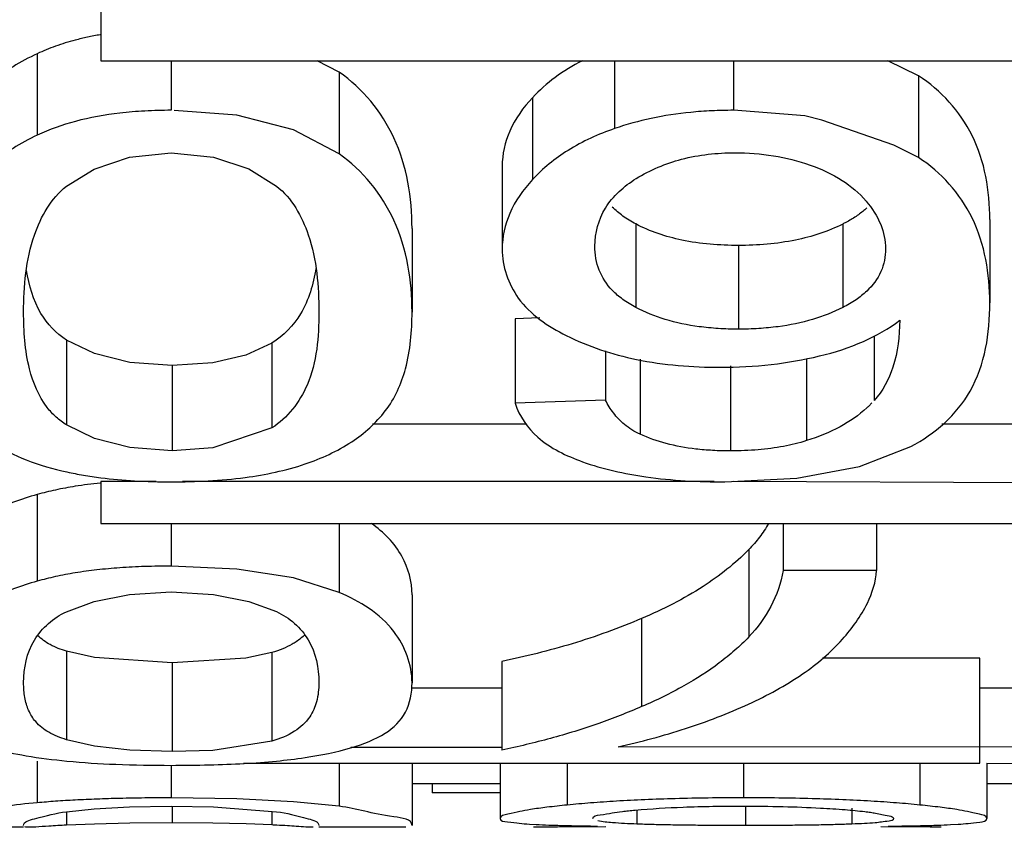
# Paper-space layout 'Sheet' of a CAD drawing. Header units: inches. Extents: x 0.2 to 10.8, y 0.2 to 8.3.
# Tile 77 of 256: x 3.8713 to 3.8845, y 1.9168 to 1.9276. Entities that reach past the tile are written whole.
import ezdxf

# ---------------------------------------------------------------- set-up
doc = ezdxf.new("R2010")
doc.units = ezdxf.units.IN
doc.header["$MEASUREMENT"] = 0
doc.layers.get('0').update_dxf_attribs({"lineweight": 5})

psp = doc.layouts.new('Sheet')

# ---------------------------------------------------------------- linework, layer by layer
at = {"color": 0, "linetype": 'ByBlock', "lineweight": -3}
for p, q in [((3.872363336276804, 1.928252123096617), (3.872363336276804, 1.92704241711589)), ((3.87150970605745, 1.927136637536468), (3.87150970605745, 1.926045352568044)), ((3.872363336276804, 1.92704241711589), (3.888363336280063, 1.92704241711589)), ((3.873306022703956, 1.92704241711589), (3.873306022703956, 1.92637793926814)), ((3.87555728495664, 1.926889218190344), (3.875263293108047, 1.92704241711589)), ((3.879249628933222, 1.92704241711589), (3.879249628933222, 1.926132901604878)), ((3.880842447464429, 1.92704241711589), (3.880842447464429, 1.92637793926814)), ((3.883322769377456, 1.926840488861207), (3.882912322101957, 1.92704241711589)), ((3.87555728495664, 1.926889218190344), (3.87555728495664, 1.925794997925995)), ((3.883322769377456, 1.926840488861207), (3.883322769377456, 1.925745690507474)), ((3.878147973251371, 1.926547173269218), (3.878147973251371, 1.925448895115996)), ((3.881799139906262, 1.926305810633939), (3.880842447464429, 1.92637793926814)), ((3.882025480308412, 1.926247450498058), (3.881799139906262, 1.926305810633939)), ((3.882992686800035, 1.925910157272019), (3.882025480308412, 1.926247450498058)), ((3.883322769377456, 1.925745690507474), (3.882992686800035, 1.925910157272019)), ((3.877742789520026, 1.925628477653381), (3.877742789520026, 1.924519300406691)), ((3.884279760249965, 1.924914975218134), (3.884279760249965, 1.923797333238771)), ((3.876533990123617, 1.924792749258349), (3.876533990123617, 1.923673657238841)), ((3.879532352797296, 1.92485538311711), (3.879532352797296, 1.923737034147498)), ((3.882309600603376, 1.924854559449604), (3.882309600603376, 1.923736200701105)), ((3.880909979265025, 1.924567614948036), (3.880909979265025, 1.9234458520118)), ((3.878247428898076, 1.92359779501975), (3.877918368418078, 1.923586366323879)), ((3.877918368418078, 1.923586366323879), (3.877918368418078, 1.922452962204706)), ((3.882728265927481, 1.923353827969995), (3.882728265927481, 1.92248905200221)), ((3.871902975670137, 1.923300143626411), (3.871902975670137, 1.922163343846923)), ((3.874654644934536, 1.923259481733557), (3.874654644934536, 1.922122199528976)), ((3.879127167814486, 1.923154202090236), (3.879127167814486, 1.922495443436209)), ((3.87959025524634, 1.923045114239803), (3.87959025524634, 1.92203816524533)), ((3.881822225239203, 1.923052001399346), (3.881822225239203, 1.921951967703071)), ((3.87331952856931, 1.922957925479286), (3.87331952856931, 1.921817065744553)), ((3.880801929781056, 1.92295510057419), (3.880801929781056, 1.921814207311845)), ((3.879127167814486, 1.922495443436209), (3.877918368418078, 1.922452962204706)), ((3.872277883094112, 1.921981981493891), (3.871902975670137, 1.922163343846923)), ((3.874654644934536, 1.922122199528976), (3.873865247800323, 1.921853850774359)), ((3.878064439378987, 1.922172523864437), (3.876005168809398, 1.922172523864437)), ((3.887338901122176, 1.922172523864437), (3.883635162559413, 1.922172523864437)), ((3.872752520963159, 1.921860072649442), (3.872277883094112, 1.921981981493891)), ((3.87331952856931, 1.921817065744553), (3.872752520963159, 1.921860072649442)), ((3.873865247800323, 1.921853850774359), (3.87331952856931, 1.921817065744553)), ((3.873105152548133, 1.92140573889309), (3.872363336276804, 1.92140573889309)), ((3.872363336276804, 1.92140573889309), (3.872363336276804, 1.920843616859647)), ((3.88058421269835, 1.92140573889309), (3.87345690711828, 1.92140573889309)), ((3.888554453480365, 1.921371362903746), (3.880840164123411, 1.92140573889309)), ((3.87150970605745, 1.921229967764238), (3.87150970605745, 1.920068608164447)), ((3.872363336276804, 1.920843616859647), (3.888363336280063, 1.920843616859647)), ((3.873306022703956, 1.920843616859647), (3.873306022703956, 1.92027118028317)), ((3.87555728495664, 1.920843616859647), (3.87555728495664, 1.919917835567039)), ((3.881511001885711, 1.920843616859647), (3.881511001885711, 1.920211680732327)), ((3.88276031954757, 1.920843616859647), (3.88276031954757, 1.920211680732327)), ((3.881047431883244, 1.920491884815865), (3.881047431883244, 1.919321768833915)), ((3.874186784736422, 1.920232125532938), (3.873306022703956, 1.92027118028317)), ((3.874944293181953, 1.920112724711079), (3.874186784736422, 1.920232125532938)), ((3.88276031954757, 1.920211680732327), (3.881511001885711, 1.920211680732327)), ((3.87555728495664, 1.919917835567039), (3.874944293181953, 1.920112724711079)), ((3.876533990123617, 1.919886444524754), (3.876533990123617, 1.918709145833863)), ((3.879611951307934, 1.919569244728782), (3.879611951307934, 1.918388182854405)), ((3.872278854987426, 1.919047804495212), (3.871902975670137, 1.919131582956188)), ((3.871902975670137, 1.919131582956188), (3.871902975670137, 1.917945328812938)), ((3.874654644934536, 1.919112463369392), (3.874308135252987, 1.919037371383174)), ((3.874654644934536, 1.919112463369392), (3.874654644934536, 1.917925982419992)), ((3.87331952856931, 1.918973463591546), (3.872278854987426, 1.919047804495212)), ((3.874308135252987, 1.919037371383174), (3.87331952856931, 1.918973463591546)), ((3.87331952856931, 1.918973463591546), (3.87331952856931, 1.917785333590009)), ((3.877736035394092, 1.918994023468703), (3.877736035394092, 1.917806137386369)), ((3.884144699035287, 1.919037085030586), (3.882034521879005, 1.919037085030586)), ((3.884144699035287, 1.917631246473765), (3.884144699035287, 1.919037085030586)), ((3.877736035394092, 1.918637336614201), (3.876533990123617, 1.918637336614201)), ((3.887338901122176, 1.918637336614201), (3.884144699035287, 1.918637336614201)), ((3.872277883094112, 1.917860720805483), (3.871902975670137, 1.917945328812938)), ((3.874654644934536, 1.917925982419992), (3.873865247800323, 1.917802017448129)), ((3.872752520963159, 1.917804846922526), (3.872277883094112, 1.917860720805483)), ((3.87331952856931, 1.917785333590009), (3.872752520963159, 1.917804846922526)), ((3.873865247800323, 1.917802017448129), (3.87331952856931, 1.917785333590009)), ((3.877736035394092, 1.917842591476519), (3.875713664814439, 1.917842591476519)), ((3.887338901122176, 1.917842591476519), (3.879295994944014, 1.917849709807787)), ((3.87150970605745, 1.917659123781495), (3.87150970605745, 1.917100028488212)), ((3.874274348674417, 1.917629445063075), (3.884144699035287, 1.917631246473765)), ((3.87555728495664, 1.917629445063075), (3.87555728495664, 1.917053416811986)), ((3.876533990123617, 1.917629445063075), (3.876533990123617, 1.916794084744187)), ((3.877715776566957, 1.917631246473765), (3.877715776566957, 1.916889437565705)), ((3.878613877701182, 1.917631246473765), (3.878613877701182, 1.917069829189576)), ((3.880977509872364, 1.917631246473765), (3.880977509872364, 1.917166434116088)), ((3.883342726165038, 1.917631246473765), (3.883342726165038, 1.917069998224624)), ((3.884239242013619, 1.917631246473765), (3.884239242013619, 1.916887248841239)), ((3.884239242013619, 1.917629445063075), (3.888122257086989, 1.917601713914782)), ((3.873306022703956, 1.917601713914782), (3.873306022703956, 1.917166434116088)), ((3.877715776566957, 1.917355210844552), (3.876533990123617, 1.917355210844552)), ((3.876804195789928, 1.917355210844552), (3.876804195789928, 1.917231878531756)), ((3.877715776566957, 1.917231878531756), (3.876804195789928, 1.917231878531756)), ((3.887338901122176, 1.917355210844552), (3.884239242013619, 1.917355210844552)), ((3.874186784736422, 1.917153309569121), (3.873306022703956, 1.917166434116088)), ((3.874944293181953, 1.917114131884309), (3.874186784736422, 1.917153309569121)), ((3.87555728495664, 1.917053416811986), (3.874944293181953, 1.917114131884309)), ((3.871901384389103, 1.916979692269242), (3.8722747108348, 1.91701773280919)), ((3.871902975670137, 1.916979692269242), (3.871902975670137, 1.916799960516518)), ((3.8722747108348, 1.91701773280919), (3.872747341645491, 1.91704567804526)), ((3.872747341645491, 1.91704567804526), (3.873306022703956, 1.917055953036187)), ((3.873306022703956, 1.917055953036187), (3.873872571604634, 1.917045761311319)), ((3.87331952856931, 1.917055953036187), (3.87331952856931, 1.916831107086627)), ((3.873872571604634, 1.917045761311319), (3.874717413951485, 1.916980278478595)), ((3.874654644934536, 1.916980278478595), (3.874654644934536, 1.916802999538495)), ((3.879547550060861, 1.91700208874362), (3.879547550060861, 1.916814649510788)), ((3.88100452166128, 1.917055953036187), (3.88100452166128, 1.916795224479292)), ((3.882429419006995, 1.917029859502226), (3.882429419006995, 1.916814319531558)), ((3.871327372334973, 1.916772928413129), (3.870155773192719, 1.916772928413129)), ((3.872277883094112, 1.916814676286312), (3.871902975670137, 1.916799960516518)), ((3.872752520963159, 1.916826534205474), (3.872277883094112, 1.916814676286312)), ((3.87331952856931, 1.916831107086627), (3.872752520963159, 1.916826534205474)), ((3.873865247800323, 1.91682718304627), (3.87331952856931, 1.916831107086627)), ((3.874309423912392, 1.916816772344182), (3.873865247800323, 1.91682718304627)), ((3.874654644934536, 1.916802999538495), (3.874309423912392, 1.916816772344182)), ((3.876453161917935, 1.916772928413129), (3.875284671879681, 1.916772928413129)), ((3.878109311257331, 1.916814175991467), (3.878196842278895, 1.916809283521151)), ((3.87848562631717, 1.916773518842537), (3.878331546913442, 1.916772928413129)), ((3.879132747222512, 1.916779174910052), (3.87848562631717, 1.916773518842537)), ((3.883477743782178, 1.916773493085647), (3.882817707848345, 1.916779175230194)), ((3.883627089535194, 1.916772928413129), (3.883477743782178, 1.916773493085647)), ((3.883753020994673, 1.91680682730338), (3.883855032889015, 1.916812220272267))]:
    psp.add_line(p, q, dxfattribs=at)
for points in [[(3.87555728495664, 1.925794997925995), (3.874944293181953, 1.926118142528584), (3.874186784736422, 1.926314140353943), (3.873347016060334, 1.926374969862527)], [(3.871901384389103, 1.925359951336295), (3.8722747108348, 1.925591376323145), (3.872747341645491, 1.925751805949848), (3.873306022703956, 1.925809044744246)], [(3.873306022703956, 1.925809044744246), (3.873872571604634, 1.925752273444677), (3.87434506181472, 1.925593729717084), (3.874717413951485, 1.925363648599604)], [(3.87331952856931, 1.922957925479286), (3.872753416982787, 1.923000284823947), (3.872278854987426, 1.923120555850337), (3.871902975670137, 1.923300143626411)], [(3.874654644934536, 1.923259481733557), (3.874308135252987, 1.923097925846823), (3.873863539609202, 1.922994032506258), (3.87331952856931, 1.922957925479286)], [(3.880727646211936, 1.921399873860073), (3.881694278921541, 1.921450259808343), (3.882530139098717, 1.921605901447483), (3.883219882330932, 1.921871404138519)], [(3.871901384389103, 1.919659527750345), (3.8722747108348, 1.919796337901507), (3.872747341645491, 1.919891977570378), (3.873306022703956, 1.919926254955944)], [(3.873306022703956, 1.919926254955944), (3.873872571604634, 1.919892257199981), (3.87434506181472, 1.919797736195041), (3.874717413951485, 1.919661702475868)]]:
    psp.add_lwpolyline(points, dxfattribs=at)
psp.add_arc((3.874106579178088, 1.905321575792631), 0.0114944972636, 86.92316368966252, 87.26706029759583, dxfattribs=at)
for points, knots in [([(3.872019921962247, 1.927318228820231), (3.871930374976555, 1.927294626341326), (3.87175733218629, 1.927241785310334), (3.87158958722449, 1.927173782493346), (3.87150970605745, 1.927136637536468)], [0, 0, 0, 0, 0.512479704, 1, 1, 1, 1]), ([(3.872354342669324, 1.92739054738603), (3.872297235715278, 1.92738068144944), (3.872185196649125, 1.927359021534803), (3.872074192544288, 1.927332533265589), (3.872019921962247, 1.927318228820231)], [0, 0, 0, 0, 0.5080156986, 1, 1, 1, 1]), ([(3.87150970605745, 1.927136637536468), (3.871287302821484, 1.927033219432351), (3.87087809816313, 1.926784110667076), (3.870559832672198, 1.926422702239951), (3.870439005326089, 1.926230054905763)], [0, 0, 0, 0, 0.5189020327, 1, 1, 1, 1]), ([(3.878818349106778, 1.927042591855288), (3.87869013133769, 1.926977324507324), (3.878450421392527, 1.926831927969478), (3.878240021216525, 1.92664601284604), (3.878147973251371, 1.926547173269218)], [0, 0, 0, 0, 0.5157927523, 1, 1, 1, 1]), ([(3.876533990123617, 1.924792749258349), (3.876533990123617, 1.925206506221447), (3.876405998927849, 1.926022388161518), (3.875869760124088, 1.926670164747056), (3.87555728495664, 1.926889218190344)], [0, 0, 0, 0, 0.5202098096, 1, 1, 1, 1]), ([(3.884279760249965, 1.924914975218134), (3.884279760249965, 1.925298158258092), (3.884152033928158, 1.926062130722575), (3.883624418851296, 1.926646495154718), (3.883322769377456, 1.926840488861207)], [0, 0, 0, 0, 0.5165391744, 1, 1, 1, 1]), ([(3.878147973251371, 1.926547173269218), (3.878024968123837, 1.926415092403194), (3.877820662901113, 1.926132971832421), (3.877742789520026, 1.925788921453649), (3.877742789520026, 1.925628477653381)], [0, 0, 0, 0, 0.5293950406, 1, 1, 1, 1]), ([(3.872617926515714, 1.926340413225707), (3.872417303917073, 1.926317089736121), (3.872038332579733, 1.926249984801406), (3.871673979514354, 1.926122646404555), (3.87150970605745, 1.926045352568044)], [0, 0, 0, 0, 0.5266276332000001, 1, 1, 1, 1]), ([(3.873306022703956, 1.92637793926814), (3.873187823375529, 1.92637793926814), (3.872957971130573, 1.926372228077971), (3.872728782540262, 1.926353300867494), (3.872617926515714, 1.926340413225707)], [0, 0, 0, 0, 0.5143529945, 1, 1, 1, 1]), ([(3.880270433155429, 1.926350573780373), (3.880092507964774, 1.926332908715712), (3.879747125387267, 1.926280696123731), (3.879410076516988, 1.926188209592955), (3.879249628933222, 1.926132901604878)], [0, 0, 0, 0, 0.5130371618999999, 1, 1, 1, 1]), ([(3.880842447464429, 1.92637793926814), (3.8807452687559, 1.92637793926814), (3.880554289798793, 1.926373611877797), (3.880363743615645, 1.926359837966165), (3.880270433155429, 1.926350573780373)], [0, 0, 0, 0, 0.5089276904, 1, 1, 1, 1]), ([(3.879249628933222, 1.926132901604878), (3.879032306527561, 1.926057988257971), (3.878631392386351, 1.925877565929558), (3.878287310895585, 1.925600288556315), (3.878147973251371, 1.925448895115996)], [0, 0, 0, 0, 0.5276810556, 1, 1, 1, 1]), ([(3.87150970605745, 1.926045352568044), (3.871287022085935, 1.925940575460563), (3.870877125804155, 1.925687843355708), (3.870559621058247, 1.925322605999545), (3.870439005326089, 1.925128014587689)], [0, 0, 0, 0, 0.5180630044, 1, 1, 1, 1]), ([(3.876533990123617, 1.923673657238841), (3.876533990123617, 1.924092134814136), (3.876406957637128, 1.924915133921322), (3.875870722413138, 1.925572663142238), (3.87555728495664, 1.925794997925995)], [0, 0, 0, 0, 0.5212961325, 1, 1, 1, 1]), ([(3.879539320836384, 1.925463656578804), (3.8797265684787, 1.925579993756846), (3.880159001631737, 1.925761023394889), (3.880622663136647, 1.925809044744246), (3.880862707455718, 1.925809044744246)], [0, 0, 0, 0, 0.4787190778, 1, 1, 1, 1]), ([(3.880862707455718, 1.925809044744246), (3.881035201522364, 1.925809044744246), (3.881377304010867, 1.925783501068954), (3.881710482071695, 1.925699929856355), (3.881869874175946, 1.92564395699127)], [0, 0, 0, 0, 0.505213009, 1, 1, 1, 1]), ([(3.884279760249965, 1.923797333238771), (3.884279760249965, 1.924184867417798), (3.884153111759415, 1.924955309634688), (3.883625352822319, 1.925548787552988), (3.883322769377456, 1.925745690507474)], [0, 0, 0, 0, 0.51771784, 1, 1, 1, 1]), ([(3.881869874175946, 1.92564395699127), (3.882019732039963, 1.925591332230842), (3.882295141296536, 1.92546565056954), (3.882528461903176, 1.92526918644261), (3.882619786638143, 1.925161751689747)], [0, 0, 0, 0, 0.5297234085, 1, 1, 1, 1]), ([(3.878147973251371, 1.925448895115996), (3.878024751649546, 1.925315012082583), (3.877820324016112, 1.925028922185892), (3.877742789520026, 1.924681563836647), (3.877742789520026, 1.924519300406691)], [0, 0, 0, 0, 0.5286055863, 1, 1, 1, 1]), ([(3.878985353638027, 1.92455805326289), (3.878985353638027, 1.924733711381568), (3.879086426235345, 1.925110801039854), (3.879376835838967, 1.925362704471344), (3.879539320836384, 1.925463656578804)], [0, 0, 0, 0, 0.4786972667, 1, 1, 1, 1]), ([(3.871327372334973, 1.923673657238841), (3.871327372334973, 1.924020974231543), (3.871378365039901, 1.924633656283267), (3.871695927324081, 1.925199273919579), (3.871901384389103, 1.925359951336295)], [0, 0, 0, 0, 0.5711113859, 1, 1, 1, 1]), ([(3.874717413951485, 1.925363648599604), (3.87492250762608, 1.925203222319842), (3.875237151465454, 1.92463453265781), (3.875284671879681, 1.924021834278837), (3.875284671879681, 1.923673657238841)], [0, 0, 0, 0, 0.4278686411, 1, 1, 1, 1]), ([(3.882619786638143, 1.925161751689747), (3.882699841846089, 1.925067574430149), (3.882831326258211, 1.924868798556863), (3.882881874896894, 1.924633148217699), (3.882881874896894, 1.92452281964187)], [0, 0, 0, 0, 0.5283764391, 1, 1, 1, 1]), ([(3.879532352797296, 1.92485538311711), (3.879472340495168, 1.924886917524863), (3.879361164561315, 1.924954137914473), (3.879261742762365, 1.925038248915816), (3.879218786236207, 1.925082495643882)], [0, 0, 0, 0, 0.5236527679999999, 1, 1, 1, 1]), ([(3.882630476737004, 1.925071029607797), (3.882595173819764, 1.925038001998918), (3.882516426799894, 1.924974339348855), (3.882430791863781, 1.924920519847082), (3.88238499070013, 1.924894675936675)], [0, 0, 0, 0, 0.4789677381, 1, 1, 1, 1]), ([(3.88238499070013, 1.924894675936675), (3.882372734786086, 1.924887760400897), (3.88234776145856, 1.924874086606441), (3.882322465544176, 1.924861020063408), (3.882309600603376, 1.924854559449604)], [0, 0, 0, 0, 0.4943154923, 1, 1, 1, 1]), ([(3.880909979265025, 1.924567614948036), (3.880655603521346, 1.924567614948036), (3.880181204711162, 1.924603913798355), (3.879725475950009, 1.924753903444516), (3.879532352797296, 1.92485538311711)], [0, 0, 0, 0, 0.5383182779, 1, 1, 1, 1]), ([(3.882309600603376, 1.924854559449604), (3.882110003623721, 1.92475432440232), (3.881647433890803, 1.924605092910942), (3.881166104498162, 1.924567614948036), (3.880909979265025, 1.924567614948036)], [0, 0, 0, 0, 0.465823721, 1, 1, 1, 1]), ([(3.877742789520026, 1.924519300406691), (3.877742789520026, 1.924288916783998), (3.877916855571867, 1.923772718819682), (3.878358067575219, 1.923483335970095), (3.878600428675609, 1.923360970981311)], [0, 0, 0, 0, 0.4590382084, 1, 1, 1, 1]), ([(3.879218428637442, 1.923967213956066), (3.879144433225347, 1.924044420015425), (3.879020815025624, 1.92422962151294), (3.878985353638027, 1.924449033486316), (3.878985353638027, 1.92455805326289)], [0, 0, 0, 0, 0.4951840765, 1, 1, 1, 1]), ([(3.882881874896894, 1.92452281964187), (3.882881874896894, 1.924418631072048), (3.882840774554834, 1.924203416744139), (3.882708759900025, 1.924029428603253), (3.88263088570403, 1.923955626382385)], [0, 0, 0, 0, 0.4926670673, 1, 1, 1, 1]), ([(3.871902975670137, 1.923300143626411), (3.87176190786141, 1.923386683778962), (3.871499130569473, 1.923669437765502), (3.871400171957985, 1.924034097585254), (3.871367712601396, 1.924233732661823)], [0, 0, 0, 0, 0.450021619, 1, 1, 1, 1]), ([(3.875245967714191, 1.924260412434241), (3.875211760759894, 1.924049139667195), (3.875099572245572, 1.923655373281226), (3.874810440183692, 1.923356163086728), (3.874654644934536, 1.923259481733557)], [0, 0, 0, 0, 0.5385877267, 1, 1, 1, 1]), ([(3.879532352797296, 1.923737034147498), (3.879472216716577, 1.923769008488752), (3.879360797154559, 1.923837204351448), (3.879261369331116, 1.923922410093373), (3.879218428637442, 1.923967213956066)], [0, 0, 0, 0, 0.5232366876, 1, 1, 1, 1]), ([(3.88263088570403, 1.923955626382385), (3.882586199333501, 1.923913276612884), (3.882483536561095, 1.923832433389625), (3.882370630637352, 1.923767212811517), (3.882309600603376, 1.923736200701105)], [0, 0, 0, 0, 0.473499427, 1, 1, 1, 1]), ([(3.880382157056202, 1.923478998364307), (3.880228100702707, 1.923499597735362), (3.879935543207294, 1.923559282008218), (3.879657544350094, 1.923670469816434), (3.879532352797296, 1.923737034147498)], [0, 0, 0, 0, 0.5229460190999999, 1, 1, 1, 1]), ([(3.882309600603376, 1.923736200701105), (3.882179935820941, 1.923670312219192), (3.881895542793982, 1.923559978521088), (3.881597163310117, 1.92349976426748), (3.881440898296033, 1.923479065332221)], [0, 0, 0, 0, 0.479897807, 1, 1, 1, 1]), ([(3.883219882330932, 1.921871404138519), (3.883541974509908, 1.922039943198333), (3.884159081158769, 1.922586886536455), (3.884279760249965, 1.923394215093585), (3.884279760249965, 1.923797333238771)], [0, 0, 0, 0, 0.4741760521, 1, 1, 1, 1]), ([(3.87164422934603, 1.92239691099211), (3.871527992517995, 1.922546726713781), (3.871355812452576, 1.922972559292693), (3.871327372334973, 1.923419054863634), (3.871327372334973, 1.923673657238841)], [0, 0, 0, 0, 0.4268583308, 1, 1, 1, 1]), ([(3.875284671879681, 1.923673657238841), (3.875284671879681, 1.923344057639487), (3.87524255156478, 1.922748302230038), (3.874864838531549, 1.922254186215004), (3.874654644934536, 1.922122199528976)], [0, 0, 0, 0, 0.5704421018, 1, 1, 1, 1]), ([(3.876176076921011, 1.922350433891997), (3.876302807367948, 1.922516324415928), (3.876497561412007, 1.922952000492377), (3.876533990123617, 1.92341923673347), (3.876533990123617, 1.923673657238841)], [0, 0, 0, 0, 0.4507085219, 1, 1, 1, 1]), ([(3.880909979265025, 1.9234458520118), (3.880819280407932, 1.9234458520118), (3.880642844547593, 1.923450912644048), (3.880467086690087, 1.923467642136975), (3.880382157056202, 1.923478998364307)], [0, 0, 0, 0, 0.5142113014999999, 1, 1, 1, 1]), ([(3.881440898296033, 1.923479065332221), (3.881355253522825, 1.923467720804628), (3.881178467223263, 1.923450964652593), (3.881001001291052, 1.9234458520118), (3.880909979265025, 1.9234458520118)], [0, 0, 0, 0, 0.4869538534, 1, 1, 1, 1]), ([(3.881997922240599, 1.923086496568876), (3.882198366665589, 1.923134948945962), (3.882575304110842, 1.923255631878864), (3.882921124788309, 1.923451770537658), (3.883070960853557, 1.923564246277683)], [0, 0, 0, 0, 0.5239639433, 1, 1, 1, 1]), ([(3.883070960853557, 1.923564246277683), (3.883068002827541, 1.923353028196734), (3.883028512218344, 1.922966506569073), (3.882843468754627, 1.922615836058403), (3.882728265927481, 1.92248905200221)], [0, 0, 0, 0, 0.5521930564, 1, 1, 1, 1]), ([(3.878600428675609, 1.923360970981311), (3.878896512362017, 1.923211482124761), (3.879579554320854, 1.922990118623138), (3.88029042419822, 1.922934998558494), (3.880666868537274, 1.922934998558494)], [0, 0, 0, 0, 0.4683932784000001, 1, 1, 1, 1]), ([(3.880666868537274, 1.922934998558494), (3.880894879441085, 1.922934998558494), (3.881342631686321, 1.922958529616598), (3.881784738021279, 1.923034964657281), (3.881997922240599, 1.923086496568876)], [0, 0, 0, 0, 0.5097095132, 1, 1, 1, 1]), ([(3.871902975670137, 1.922163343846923), (3.871853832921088, 1.922193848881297), (3.871759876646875, 1.922264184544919), (3.871680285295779, 1.922350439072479), (3.87164422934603, 1.92239691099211)], [0, 0, 0, 0, 0.4958079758, 1, 1, 1, 1]), ([(3.877918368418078, 1.922452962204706), (3.877969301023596, 1.922279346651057), (3.878222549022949, 1.921924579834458), (3.878603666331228, 1.921748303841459), (3.878818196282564, 1.921670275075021)], [0, 0, 0, 0, 0.4421481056, 1, 1, 1, 1]), ([(3.879234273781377, 1.92232387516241), (3.879214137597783, 1.92235024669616), (3.879175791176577, 1.922405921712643), (3.879142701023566, 1.922464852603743), (3.879127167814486, 1.922495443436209)], [0, 0, 0, 0, 0.4916398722, 1, 1, 1, 1]), ([(3.882630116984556, 1.922390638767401), (3.882522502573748, 1.922292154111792), (3.882264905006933, 1.922116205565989), (3.8819769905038, 1.922001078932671), (3.881822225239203, 1.921951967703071)], [0, 0, 0, 0, 0.473246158, 1, 1, 1, 1]), ([(3.882698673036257, 1.922457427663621), (3.882687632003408, 1.922445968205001), (3.882665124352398, 1.922423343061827), (3.882641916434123, 1.922401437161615), (3.882630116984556, 1.922390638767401)], [0, 0, 0, 0, 0.4987187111, 1, 1, 1, 1]), ([(3.875100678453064, 1.921639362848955), (3.875318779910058, 1.921713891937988), (3.875720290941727, 1.921892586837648), (3.876052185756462, 1.922188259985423), (3.876176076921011, 1.922350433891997)], [0, 0, 0, 0, 0.5303775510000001, 1, 1, 1, 1]), ([(3.879381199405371, 1.922169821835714), (3.879354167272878, 1.922192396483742), (3.879302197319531, 1.922241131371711), (3.879256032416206, 1.922295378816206), (3.879234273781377, 1.92232387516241)], [0, 0, 0, 0, 0.4955329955, 1, 1, 1, 1]), ([(3.87959025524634, 1.92203816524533), (3.879552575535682, 1.922055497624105), (3.879479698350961, 1.922094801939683), (3.879412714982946, 1.922143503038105), (3.879381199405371, 1.922169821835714)], [0, 0, 0, 0, 0.5025148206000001, 1, 1, 1, 1]), ([(3.88033759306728, 1.92183998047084), (3.880203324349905, 1.921855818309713), (3.87994797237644, 1.921901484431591), (3.879702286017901, 1.921986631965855), (3.87959025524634, 1.92203816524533)], [0, 0, 0, 0, 0.5229864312, 1, 1, 1, 1]), ([(3.870917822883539, 1.921921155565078), (3.87105597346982, 1.921829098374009), (3.871378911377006, 1.9216708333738), (3.871723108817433, 1.921574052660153), (3.871908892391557, 1.921532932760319)], [0, 0, 0, 0, 0.4659445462, 1, 1, 1, 1]), ([(3.881822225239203, 1.921951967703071), (3.881721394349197, 1.921919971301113), (3.881506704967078, 1.921867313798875), (3.881287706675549, 1.921838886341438), (3.881173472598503, 1.921829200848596)], [0, 0, 0, 0, 0.4799071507, 1, 1, 1, 1]), ([(3.880801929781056, 1.921814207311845), (3.880722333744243, 1.921814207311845), (3.880567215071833, 1.921818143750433), (3.880412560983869, 1.921831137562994), (3.88033759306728, 1.92183998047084)], [0, 0, 0, 0, 0.5132457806, 1, 1, 1, 1]), ([(3.881173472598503, 1.921829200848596), (3.881113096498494, 1.921824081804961), (3.880989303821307, 1.921816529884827), (3.880865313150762, 1.921814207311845), (3.880801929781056, 1.921814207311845)], [0, 0, 0, 0, 0.4887452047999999, 1, 1, 1, 1]), ([(3.873306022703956, 1.921399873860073), (3.873637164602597, 1.921399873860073), (3.874243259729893, 1.921428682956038), (3.874841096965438, 1.92155065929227), (3.875100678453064, 1.921639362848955)], [0, 0, 0, 0, 0.5469254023, 1, 1, 1, 1]), ([(3.878818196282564, 1.921670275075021), (3.879092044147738, 1.921570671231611), (3.879727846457, 1.921432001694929), (3.880373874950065, 1.921399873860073), (3.880727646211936, 1.921399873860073)], [0, 0, 0, 0, 0.4516624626, 1, 1, 1, 1]), ([(3.871908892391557, 1.921532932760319), (3.871982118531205, 1.921516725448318), (3.872132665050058, 1.921487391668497), (3.872284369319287, 1.921464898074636), (3.872362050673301, 1.921454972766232)], [0, 0, 0, 0, 0.4891901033, 1, 1, 1, 1]), ([(3.872362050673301, 1.921454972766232), (3.87251242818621, 1.921435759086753), (3.872826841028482, 1.921407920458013), (3.873142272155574, 1.921399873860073), (3.873306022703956, 1.921399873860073)], [0, 0, 0, 0, 0.4807348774, 1, 1, 1, 1]), ([(3.872019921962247, 1.921340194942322), (3.871931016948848, 1.921325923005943), (3.871759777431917, 1.921294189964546), (3.871590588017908, 1.921252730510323), (3.87150970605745, 1.921229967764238)], [0, 0, 0, 0, 0.5172900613, 1, 1, 1, 1]), ([(3.872354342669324, 1.921384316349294), (3.872297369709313, 1.92137829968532), (3.872185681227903, 1.921365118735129), (3.872074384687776, 1.921348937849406), (3.872019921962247, 1.921340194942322)], [0, 0, 0, 0, 0.5094698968, 1, 1, 1, 1]), ([(3.87150970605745, 1.921229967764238), (3.871296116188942, 1.921169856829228), (3.87091539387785, 1.921034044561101), (3.870571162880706, 1.920814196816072), (3.870439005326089, 1.920691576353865)], [0, 0, 0, 0, 0.5517268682, 1, 1, 1, 1]), ([(3.876533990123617, 1.919886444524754), (3.876533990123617, 1.920064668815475), (3.876431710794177, 1.92044955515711), (3.876153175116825, 1.920726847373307), (3.87599070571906, 1.920843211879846)], [0, 0, 0, 0, 0.4714095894, 1, 1, 1, 1]), ([(3.881313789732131, 1.920841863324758), (3.881277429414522, 1.920779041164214), (3.881195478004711, 1.920656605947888), (3.881099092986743, 1.920545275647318), (3.881047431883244, 1.920491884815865)], [0, 0, 0, 0, 0.4941883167, 1, 1, 1, 1]), ([(3.881047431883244, 1.920491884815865), (3.880865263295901, 1.920303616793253), (3.880409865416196, 1.919948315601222), (3.879896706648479, 1.919690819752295), (3.879611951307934, 1.919569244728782)], [0, 0, 0, 0, 0.4583195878, 1, 1, 1, 1]), ([(3.873306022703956, 1.92027118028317), (3.873187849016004, 1.92027118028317), (3.872958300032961, 1.920267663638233), (3.87272900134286, 1.920256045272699), (3.872617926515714, 1.920248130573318)], [0, 0, 0, 0, 0.5148504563, 1, 1, 1, 1]), ([(3.872020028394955, 1.920180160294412), (3.871931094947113, 1.920165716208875), (3.871759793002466, 1.92013359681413), (3.871590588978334, 1.920091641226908), (3.87150970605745, 1.920068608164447)], [0, 0, 0, 0, 0.5172224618, 1, 1, 1, 1]), ([(3.872617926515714, 1.920248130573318), (3.872514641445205, 1.920240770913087), (3.872314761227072, 1.920222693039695), (3.872115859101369, 1.920195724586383), (3.872020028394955, 1.920180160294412)], [0, 0, 0, 0, 0.5161003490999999, 1, 1, 1, 1]), ([(3.881511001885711, 1.920211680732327), (3.881478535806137, 1.920045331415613), (3.881367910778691, 1.91971984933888), (3.881163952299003, 1.919443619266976), (3.881047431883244, 1.919321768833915)], [0, 0, 0, 0, 0.5013193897, 1, 1, 1, 1]), ([(3.882303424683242, 1.91929120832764), (3.882433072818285, 1.919437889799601), (3.88264175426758, 1.91971952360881), (3.882752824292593, 1.920060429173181), (3.88276031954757, 1.920211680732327)], [0, 0, 0, 0, 0.5638362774, 1, 1, 1, 1]), ([(3.87150970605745, 1.920068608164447), (3.87129598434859, 1.920007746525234), (3.87091478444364, 1.919870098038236), (3.870570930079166, 1.91964768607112), (3.870439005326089, 1.919523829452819)], [0, 0, 0, 0, 0.5511738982, 1, 1, 1, 1]), ([(3.876533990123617, 1.918709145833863), (3.876533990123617, 1.918951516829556), (3.876323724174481, 1.919504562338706), (3.875833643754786, 1.919800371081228), (3.87555728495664, 1.919917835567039)], [0, 0, 0, 0, 0.4466370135, 1, 1, 1, 1]), ([(3.871327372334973, 1.918709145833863), (3.871327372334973, 1.918905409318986), (3.871411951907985, 1.919307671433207), (3.87172791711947, 1.919579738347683), (3.871901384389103, 1.919659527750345)], [0, 0, 0, 0, 0.5068771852, 1, 1, 1, 1]), ([(3.874717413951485, 1.919661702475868), (3.874890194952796, 1.919582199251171), (3.875204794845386, 1.919307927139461), (3.875284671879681, 1.918905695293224), (3.875284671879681, 1.918709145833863)], [0, 0, 0, 0, 0.4917843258, 1, 1, 1, 1]), ([(3.879611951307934, 1.919569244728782), (3.879307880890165, 1.91943942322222), (3.878690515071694, 1.919216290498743), (3.878053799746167, 1.919058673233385), (3.877736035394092, 1.918994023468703)], [0, 0, 0, 0, 0.5048481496, 1, 1, 1, 1]), ([(3.875100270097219, 1.919356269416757), (3.875082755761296, 1.919337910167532), (3.875044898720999, 1.919302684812), (3.875003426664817, 1.919271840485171), (3.874981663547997, 1.919257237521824)], [0, 0, 0, 0, 0.4919070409, 1, 1, 1, 1]), ([(3.871902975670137, 1.919131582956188), (3.871827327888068, 1.919153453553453), (3.871687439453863, 1.919205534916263), (3.871564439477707, 1.919292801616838), (3.871515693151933, 1.919342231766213)], [0, 0, 0, 0, 0.5314604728, 1, 1, 1, 1]), ([(3.874928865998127, 1.919224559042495), (3.874887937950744, 1.919201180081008), (3.874798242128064, 1.919158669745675), (3.874704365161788, 1.919126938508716), (3.874654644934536, 1.919112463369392)], [0, 0, 0, 0, 0.4764972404, 1, 1, 1, 1]), ([(3.874981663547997, 1.919257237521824), (3.874973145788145, 1.919251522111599), (3.874955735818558, 1.919240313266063), (3.874937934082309, 1.919229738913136), (3.874928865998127, 1.919224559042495)], [0, 0, 0, 0, 0.4955163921, 1, 1, 1, 1]), ([(3.881047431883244, 1.919321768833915), (3.88098826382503, 1.919259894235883), (3.880861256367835, 1.919138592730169), (3.880724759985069, 1.91902815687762), (3.880652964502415, 1.918974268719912)], [0, 0, 0, 0, 0.4881463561, 1, 1, 1, 1]), ([(3.881045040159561, 1.918422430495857), (3.881296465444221, 1.918537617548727), (3.881750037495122, 1.918781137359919), (3.882147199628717, 1.919114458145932), (3.882303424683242, 1.91929120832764)], [0, 0, 0, 0, 0.5396712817, 1, 1, 1, 1]), ([(3.880652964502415, 1.918974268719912), (3.880502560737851, 1.91886137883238), (3.880165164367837, 1.918646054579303), (3.879805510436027, 1.918471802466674), (3.879611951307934, 1.918388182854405)], [0, 0, 0, 0, 0.471431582, 1, 1, 1, 1]), ([(3.87134339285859, 1.918512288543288), (3.871337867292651, 1.918543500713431), (3.871329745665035, 1.918609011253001), (3.871327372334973, 1.918674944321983), (3.871327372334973, 1.918709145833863)], [0, 0, 0, 0, 0.481001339, 1, 1, 1, 1]), ([(3.875284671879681, 1.918709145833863), (3.875284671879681, 1.918623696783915), (3.875269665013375, 1.918462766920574), (3.875204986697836, 1.918312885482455), (3.875163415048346, 1.918251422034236)], [0, 0, 0, 0, 0.5352233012, 1, 1, 1, 1]), ([(3.876176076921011, 1.918034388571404), (3.87628562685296, 1.918103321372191), (3.876487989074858, 1.91829814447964), (3.876533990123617, 1.91857400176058), (3.876533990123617, 1.918709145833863)], [0, 0, 0, 0, 0.4892073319, 1, 1, 1, 1]), ([(3.871394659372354, 1.918338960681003), (3.871382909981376, 1.91836575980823), (3.871362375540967, 1.918422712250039), (3.87134881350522, 1.918481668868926), (3.87134339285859, 1.918512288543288)], [0, 0, 0, 0, 0.4848057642, 1, 1, 1, 1]), ([(3.879295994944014, 1.917849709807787), (3.87960013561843, 1.917917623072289), (3.880194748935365, 1.918075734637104), (3.880769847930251, 1.918296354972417), (3.881045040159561, 1.918422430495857)], [0, 0, 0, 0, 0.5072707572, 1, 1, 1, 1]), ([(3.871489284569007, 1.918187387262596), (3.871470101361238, 1.918209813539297), (3.871434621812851, 1.918258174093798), (3.871406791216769, 1.918311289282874), (3.871394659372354, 1.918338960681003)], [0, 0, 0, 0, 0.4941194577, 1, 1, 1, 1]), ([(3.879611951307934, 1.918388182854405), (3.879516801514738, 1.918347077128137), (3.879326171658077, 1.918268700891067), (3.879132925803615, 1.918197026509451), (3.879036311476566, 1.91816304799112)], [0, 0, 0, 0, 0.5029943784, 1, 1, 1, 1]), ([(3.871902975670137, 1.917945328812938), (3.871820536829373, 1.917969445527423), (3.871668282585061, 1.918027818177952), (3.871538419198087, 1.918129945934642), (3.871489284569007, 1.918187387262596)], [0, 0, 0, 0, 0.5319069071, 1, 1, 1, 1]), ([(3.875163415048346, 1.918251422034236), (3.875110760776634, 1.918173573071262), (3.874953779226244, 1.91803193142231), (3.874760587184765, 1.917957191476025), (3.874654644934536, 1.917925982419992)], [0, 0, 0, 0, 0.4597415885, 1, 1, 1, 1]), ([(3.879036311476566, 1.91816304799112), (3.878823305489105, 1.91808813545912), (3.878393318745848, 1.917954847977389), (3.877955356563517, 1.917851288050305), (3.877736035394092, 1.917806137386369)], [0, 0, 0, 0, 0.5020843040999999, 1, 1, 1, 1]), ([(3.875100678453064, 1.917705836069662), (3.875311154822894, 1.917737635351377), (3.875681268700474, 1.917808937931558), (3.876037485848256, 1.917947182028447), (3.876176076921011, 1.918034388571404)], [0, 0, 0, 0, 0.5652131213, 1, 1, 1, 1]), ([(3.870917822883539, 1.917832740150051), (3.871062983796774, 1.917788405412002), (3.871392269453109, 1.917717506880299), (3.871725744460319, 1.917676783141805), (3.871908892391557, 1.917659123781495)], [0, 0, 0, 0, 0.4520262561, 1, 1, 1, 1]), ([(3.871908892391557, 1.917659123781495), (3.872125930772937, 1.917638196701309), (3.872591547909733, 1.917609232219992), (3.873057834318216, 1.917601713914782), (3.873306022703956, 1.917601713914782)], [0, 0, 0, 0, 0.4676734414, 1, 1, 1, 1]), ([(3.874284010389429, 1.917626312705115), (3.874428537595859, 1.917634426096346), (3.874701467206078, 1.917654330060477), (3.874973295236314, 1.917686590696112), (3.875100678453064, 1.917705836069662)], [0, 0, 0, 0, 0.5291061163, 1, 1, 1, 1]), ([(3.873306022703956, 1.917601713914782), (3.873476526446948, 1.917601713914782), (3.873802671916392, 1.917605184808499), (3.87412862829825, 1.917617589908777), (3.874284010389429, 1.917626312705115)], [0, 0, 0, 0, 0.522808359, 1, 1, 1, 1]), ([(3.87150970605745, 1.917100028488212), (3.871361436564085, 1.917086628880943), (3.871091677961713, 1.917058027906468), (3.870823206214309, 1.917018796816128), (3.870702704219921, 1.916997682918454)], [0, 0, 0, 0, 0.5489212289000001, 1, 1, 1, 1]), ([(3.872020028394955, 1.917135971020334), (3.871931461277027, 1.917131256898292), (3.871761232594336, 1.917120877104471), (3.871591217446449, 1.917107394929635), (3.87150970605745, 1.917100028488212)], [0, 0, 0, 0, 0.5200806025, 1, 1, 1, 1]), ([(3.872617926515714, 1.917158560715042), (3.872514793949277, 1.917156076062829), (3.872315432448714, 1.917150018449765), (3.872116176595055, 1.917141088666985), (3.872020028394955, 1.917135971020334)], [0, 0, 0, 0, 0.5172431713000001, 1, 1, 1, 1]), ([(3.873306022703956, 1.917166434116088), (3.873187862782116, 1.917166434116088), (3.872958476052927, 1.917165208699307), (3.872729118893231, 1.917161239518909), (3.872617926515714, 1.917158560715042)], [0, 0, 0, 0, 0.5151171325, 1, 1, 1, 1]), ([(3.879274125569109, 1.917121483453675), (3.879158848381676, 1.917114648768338), (3.878938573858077, 1.917099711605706), (3.878718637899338, 1.917080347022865), (3.878613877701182, 1.917069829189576)], [0, 0, 0, 0, 0.5230848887, 1, 1, 1, 1]), ([(3.88006275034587, 1.917154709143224), (3.879926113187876, 1.917151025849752), (3.879663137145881, 1.917142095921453), (3.879400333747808, 1.917128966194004), (3.879274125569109, 1.917121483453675)], [0, 0, 0, 0, 0.5194913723, 1, 1, 1, 1]), ([(3.880977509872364, 1.917166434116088), (3.880819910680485, 1.917166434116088), (3.880514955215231, 1.917164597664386), (3.880210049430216, 1.91715867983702), (3.88006275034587, 1.917154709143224)], [0, 0, 0, 0, 0.5168003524, 1, 1, 1, 1]), ([(3.881896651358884, 1.917154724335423), (3.881748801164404, 1.917158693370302), (3.881442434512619, 1.917164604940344), (3.881136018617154, 1.917166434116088), (3.880977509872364, 1.917166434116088)], [0, 0, 0, 0, 0.4826944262, 1, 1, 1, 1]), ([(3.882685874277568, 1.917121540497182), (3.88255973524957, 1.917129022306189), (3.88229673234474, 1.917142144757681), (3.882033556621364, 1.917151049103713), (3.881896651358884, 1.917154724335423)], [0, 0, 0, 0, 0.4798837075, 1, 1, 1, 1]), ([(3.883342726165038, 1.917069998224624), (3.883238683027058, 1.917080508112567), (3.883019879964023, 1.917099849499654), (3.882800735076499, 1.917114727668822), (3.882685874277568, 1.917121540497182)], [0, 0, 0, 0, 0.4761194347, 1, 1, 1, 1]), ([(3.871327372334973, 1.916794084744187), (3.871327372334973, 1.916851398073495), (3.871602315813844, 1.916915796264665), (3.871756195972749, 1.916961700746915), (3.871901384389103, 1.916979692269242)], [0, 0, 0, 0, 0.2814827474, 1, 1, 1, 1]), ([(3.874717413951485, 1.916980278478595), (3.87486152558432, 1.916962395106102), (3.875015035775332, 1.916918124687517), (3.875284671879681, 1.916850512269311), (3.875284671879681, 1.916794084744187)], [0, 0, 0, 0, 0.7201633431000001, 1, 1, 1, 1]), ([(3.876533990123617, 1.916794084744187), (3.876533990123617, 1.916884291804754), (3.876042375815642, 1.916929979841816), (3.875804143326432, 1.917021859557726), (3.87555728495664, 1.917053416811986)], [0, 0, 0, 0, 0.2660392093, 1, 1, 1, 1]), ([(3.8781202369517, 1.917009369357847), (3.878018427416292, 1.916993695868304), (3.87791325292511, 1.916964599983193), (3.877715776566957, 1.916928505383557), (3.877715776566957, 1.916889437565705)], [0, 0, 0, 0, 0.7250231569, 1, 1, 1, 1]), ([(3.878613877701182, 1.917069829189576), (3.878523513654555, 1.917060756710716), (3.878358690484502, 1.917042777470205), (3.878194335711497, 1.917020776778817), (3.8781202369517, 1.917009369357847)], [0, 0, 0, 0, 0.5477912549, 1, 1, 1, 1]), ([(3.878958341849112, 1.916890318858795), (3.878958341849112, 1.916926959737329), (3.879156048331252, 1.916947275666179), (3.879254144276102, 1.916973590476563), (3.879353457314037, 1.916984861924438)], [0, 0, 0, 0, 0.2682515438, 1, 1, 1, 1]), ([(3.879353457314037, 1.916984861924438), (3.879380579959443, 1.916987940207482), (3.87943736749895, 1.916993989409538), (3.879494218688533, 1.916999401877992), (3.879523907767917, 1.91700208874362)], [0, 0, 0, 0, 0.4779920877, 1, 1, 1, 1]), ([(3.879523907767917, 1.91700208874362), (3.879738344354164, 1.917021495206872), (3.880218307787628, 1.917048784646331), (3.880698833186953, 1.917055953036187), (3.880964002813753, 1.917055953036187)], [0, 0, 0, 0, 0.4481181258, 1, 1, 1, 1]), ([(3.880964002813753, 1.917055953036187), (3.881145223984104, 1.917055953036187), (3.881494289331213, 1.917051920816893), (3.881843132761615, 1.917038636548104), (3.882010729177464, 1.917029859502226)], [0, 0, 0, 0, 0.5191880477, 1, 1, 1, 1]), ([(3.882010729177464, 1.917029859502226), (3.882120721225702, 1.917024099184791), (3.882318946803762, 1.917011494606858), (3.88251673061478, 1.91699275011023), (3.882604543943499, 1.916982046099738)], [0, 0, 0, 0, 0.5545790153, 1, 1, 1, 1]), ([(3.882604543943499, 1.916982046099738), (3.882629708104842, 1.916978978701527), (3.882677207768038, 1.916972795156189), (3.882724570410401, 1.916965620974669), (3.882746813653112, 1.916961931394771)], [0, 0, 0, 0, 0.5292629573, 1, 1, 1, 1]), ([(3.883836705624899, 1.917008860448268), (3.883762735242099, 1.917020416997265), (3.883598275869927, 1.917042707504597), (3.883433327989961, 1.917060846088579), (3.883342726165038, 1.917069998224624)], [0, 0, 0, 0, 0.4511988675, 1, 1, 1, 1]), ([(3.884239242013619, 1.916887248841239), (3.884239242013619, 1.91692609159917), (3.88404371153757, 1.916964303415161), (3.883938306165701, 1.916992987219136), (3.883836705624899, 1.917008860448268)], [0, 0, 0, 0, 0.2741664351, 1, 1, 1, 1]), ([(3.877715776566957, 1.916889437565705), (3.877715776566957, 1.916853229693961), (3.877913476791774, 1.916836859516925), (3.878010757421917, 1.916820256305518), (3.878109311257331, 1.916814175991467)], [0, 0, 0, 0, 0.2683077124, 1, 1, 1, 1]), ([(3.879547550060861, 1.916814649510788), (3.879438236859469, 1.916818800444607), (3.879263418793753, 1.916827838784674), (3.879087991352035, 1.916843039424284), (3.879023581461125, 1.916857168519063)], [0, 0, 0, 0, 0.6239084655, 1, 1, 1, 1]), ([(3.88298992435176, 1.916887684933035), (3.88298992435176, 1.916864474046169), (3.882867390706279, 1.916846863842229), (3.882803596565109, 1.916836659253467), (3.882740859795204, 1.916831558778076)], [0, 0, 0, 0, 0.2694093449, 1, 1, 1, 1]), ([(3.882746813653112, 1.916961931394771), (3.882808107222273, 1.916951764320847), (3.882871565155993, 1.91693384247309), (3.88298992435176, 1.916911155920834), (3.88298992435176, 1.916887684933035)], [0, 0, 0, 0, 0.7258128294, 1, 1, 1, 1]), ([(3.883855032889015, 1.916812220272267), (3.883951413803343, 1.916817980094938), (3.884047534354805, 1.91683222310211), (3.884239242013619, 1.916851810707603), (3.884239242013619, 1.916887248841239)], [0, 0, 0, 0, 0.7315110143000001, 1, 1, 1, 1]), ([(3.871400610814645, 1.916771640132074), (3.871389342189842, 1.916771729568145), (3.871370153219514, 1.916772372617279), (3.871350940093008, 1.91677521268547), (3.87134339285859, 1.916777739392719)], [0, 0, 0, 0, 0.5860729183, 1, 1, 1, 1]), ([(3.871489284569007, 1.916774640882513), (3.871473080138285, 1.916773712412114), (3.871443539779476, 1.916772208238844), (3.871413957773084, 1.916771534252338), (3.871400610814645, 1.916771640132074)], [0, 0, 0, 0, 0.5487452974, 1, 1, 1, 1]), ([(3.871902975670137, 1.916799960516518), (3.871823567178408, 1.916796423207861), (3.87168563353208, 1.916788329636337), (3.871547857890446, 1.916777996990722), (3.871489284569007, 1.916774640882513)], [0, 0, 0, 0, 0.5753414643, 1, 1, 1, 1]), ([(3.874981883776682, 1.916783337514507), (3.874942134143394, 1.916786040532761), (3.874856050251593, 1.91679187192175), (3.874769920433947, 1.916797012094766), (3.874723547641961, 1.916799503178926)], [0, 0, 0, 0, 0.4617631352, 1, 1, 1, 1]), ([(3.875206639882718, 1.916771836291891), (3.875175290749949, 1.916771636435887), (3.875100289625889, 1.91677527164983), (3.875025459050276, 1.916780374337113), (3.874981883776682, 1.916783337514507)], [0, 0, 0, 0, 0.417853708, 1, 1, 1, 1]), ([(3.878331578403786, 1.916772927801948), (3.878297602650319, 1.916772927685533), (3.878240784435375, 1.91677314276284), (3.878183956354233, 1.916774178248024), (3.878161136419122, 1.916775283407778)], [0, 0, 0, 0, 0.5979285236, 1, 1, 1, 1]), ([(3.878196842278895, 1.916809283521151), (3.878253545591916, 1.916806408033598), (3.878375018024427, 1.916801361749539), (3.8784965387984, 1.916797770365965), (3.878561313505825, 1.916796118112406)], [0, 0, 0, 0, 0.4670170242, 1, 1, 1, 1]), ([(3.878561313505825, 1.916796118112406), (3.87863351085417, 1.916794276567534), (3.878785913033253, 1.916791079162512), (3.878938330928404, 1.916788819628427), (3.879018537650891, 1.916787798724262)], [0, 0, 0, 0, 0.4737841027, 1, 1, 1, 1]), ([(3.879971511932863, 1.916802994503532), (3.879898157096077, 1.91680438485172), (3.879756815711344, 1.916807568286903), (3.879615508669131, 1.916812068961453), (3.879547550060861, 1.916814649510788)], [0, 0, 0, 0, 0.5189580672, 1, 1, 1, 1]), ([(3.880458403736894, 1.91679694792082), (3.880374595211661, 1.916797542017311), (3.880212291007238, 1.916799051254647), (3.880049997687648, 1.916801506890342), (3.879971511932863, 1.916802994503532)], [0, 0, 0, 0, 0.5163598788, 1, 1, 1, 1]), ([(3.88100452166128, 1.916795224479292), (3.880910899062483, 1.916795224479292), (3.880728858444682, 1.916795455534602), (3.880546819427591, 1.916796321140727), (3.880458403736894, 1.91679694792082)], [0, 0, 0, 0, 0.5142953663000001, 1, 1, 1, 1]), ([(3.881540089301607, 1.91679687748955), (3.881453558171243, 1.916796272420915), (3.881275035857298, 1.916795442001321), (3.881096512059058, 1.916795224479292), (3.88100452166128, 1.916795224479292)], [0, 0, 0, 0, 0.4847158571, 1, 1, 1, 1]), ([(3.882017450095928, 1.916802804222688), (3.881940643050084, 1.916801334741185), (3.881781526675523, 1.916798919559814), (3.881622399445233, 1.916797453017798), (3.881540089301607, 1.91679687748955)], [0, 0, 0, 0, 0.4827469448, 1, 1, 1, 1]), ([(3.882429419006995, 1.916814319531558), (3.882363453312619, 1.91681175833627), (3.882226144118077, 1.916807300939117), (3.882088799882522, 1.916804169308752), (3.882017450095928, 1.916802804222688)], [0, 0, 0, 0, 0.4805375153, 1, 1, 1, 1]), ([(3.882740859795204, 1.916831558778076), (3.88269429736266, 1.916827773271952), (3.882590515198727, 1.916821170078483), (3.882486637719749, 1.916816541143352), (3.882429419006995, 1.916814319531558)], [0, 0, 0, 0, 0.4492884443, 1, 1, 1, 1]), ([(3.882916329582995, 1.916786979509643), (3.882997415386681, 1.916787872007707), (3.8831518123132, 1.916789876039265), (3.883306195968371, 1.916792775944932), (3.883379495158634, 1.916794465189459)], [0, 0, 0, 0, 0.5251671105, 1, 1, 1, 1]), ([(3.883379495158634, 1.916794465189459), (3.883445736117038, 1.916795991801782), (3.883570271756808, 1.916799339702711), (3.88369476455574, 1.916804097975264), (3.883753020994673, 1.91680682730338)], [0, 0, 0, 0, 0.5318601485, 1, 1, 1, 1])]:
    psp.add_open_spline(points, degree=3, knots=knots, dxfattribs=at)

doc.saveas('drawing.dxf')
